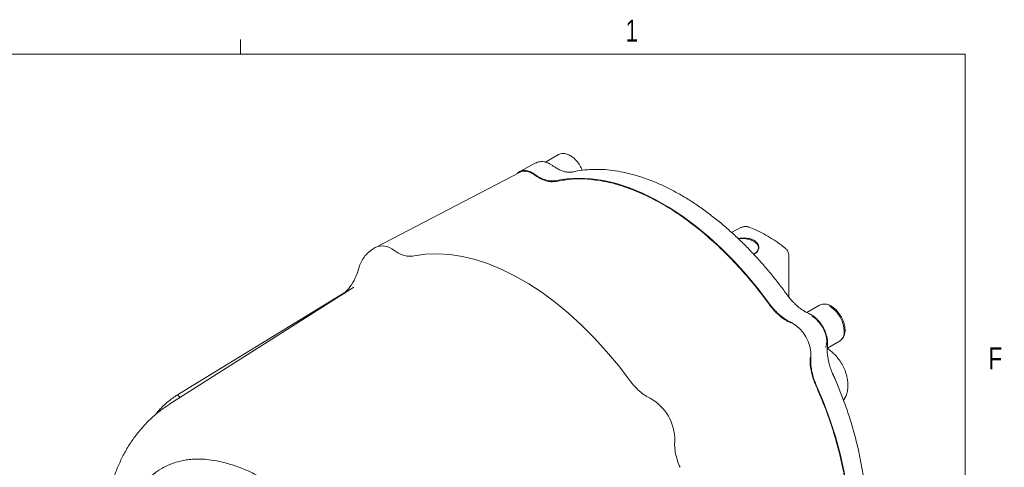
# Model space of a CAD drawing. Header units: inches. Extents: x 0.3 to 33.9, y 0.2 to 21.7.
# Tile 21 of 21: x 28.1 to 33.7, y 19.1 to 21.6. Entities that reach past the tile are written whole.
import ezdxf

# ---------------------------------------------------------------- set-up
doc = ezdxf.new("R2010")
doc.units = ezdxf.units.IN
doc.header["$MEASUREMENT"] = 0
doc.layers.add('SLD-0', color=7, linetype='Continuous', lineweight=15)
doc.styles.add('SLDTEXTSTYLE0', font='TXT', dxfattribs={"width": 0.75})

msp = doc.modelspace()

# ---------------------------------------------------------------- linework, layer by layer
at = {"color": 7, "linetype": 'Continuous', "lineweight": 15}
for p, q in [((31.20861, 20.8391), (31.13409, 20.79609)), ((30.98983, 20.74035), (30.16994, 20.31267)), ((31.07903, 20.79168), (30.98775, 20.74407)), ((31.29072, 20.74071), (31.28396, 20.73902)), ((32.24544, 20.42352), (32.1927, 20.39687)), ((30.16548, 20.31009), (30.14227, 20.29534)), ((32.51924, 20.02797), (32.51924, 20.26216)), ((30.04225, 20.08403), (28.99106, 19.41571)), ((29.03922, 19.47187), (29.99728, 20.05769)), ((32.69311, 19.98212), (32.62153, 19.9408)), ((32.73878, 19.73771), (32.81035, 19.77903)), ((29.03922, 19.47187), (29.05464, 19.45614))]:
    msp.add_line(p, q, dxfattribs=at)
at = {"color": 7, "linetype": 'Continuous', "lineweight": 15, "flags": 128}
for points in [[(30.97192, 20.731), (30.98593, 20.74307), (31.00418, 20.74929), (31.02524, 20.74872), (31.04802, 20.74137), (31.07134, 20.72763)], [(31.1939, 20.69174), (31.25781, 20.70226), (31.3245, 20.7058), (31.39361, 20.70234), (31.46479, 20.6919), (31.53769, 20.67453), (31.61192, 20.65032), (31.68712, 20.61939), (31.7629, 20.5819), (31.83887, 20.53804), (31.91465, 20.48804), (31.98985, 20.43215), (32.06409, 20.37065), (32.13698, 20.30385), (32.20817, 20.23211), (32.27728, 20.15577), (32.34396, 20.07524), (32.40788, 19.99092)], [(32.23216, 20.36038), (32.23451, 20.3607), (32.26073, 20.36178), (32.28641, 20.35855), (32.30948, 20.35128), (32.32807, 20.34055), (32.34066, 20.32723), (32.34625, 20.31241), (32.34438, 20.29727), (32.33519, 20.28306), (32.31944, 20.27091)], [(31.61417, 19.55353), (31.54932, 19.6383), (31.48175, 19.71925), (31.41179, 19.79599), (31.33979, 19.86812), (31.2661, 19.9353), (31.1911, 19.99718), (31.11514, 20.05347), (31.03862, 20.10389), (30.96191, 20.14817), (30.88538, 20.18611), (30.80943, 20.21751), (30.73443, 20.24223), (30.66074, 20.26013), (30.58874, 20.27113), (30.51878, 20.27517), (30.45121, 20.27223), (30.38636, 20.26233)], [(32.81035, 19.77903), (32.81242, 19.78031), (32.81561, 19.78267), (32.82675, 19.79651), (32.83317, 19.81562), (32.83448, 19.83882), (32.83058, 19.86464), (32.82173, 19.89146), (32.80849, 19.9176), (32.79167, 19.94142), (32.77235, 19.9614), (32.75173, 19.97632)], [(32.72895, 19.74173), (32.73418, 19.75847), (32.73548, 19.78167), (32.73159, 19.80749), (32.72274, 19.83432), (32.70949, 19.86045), (32.69268, 19.88427), (32.67336, 19.90426), (32.65274, 19.91917)], [(32.67536, 19.52763), (32.71642, 19.43012), (32.75282, 19.3321), (32.78438, 19.23408), (32.81092, 19.13656), (32.83232, 19.04002), (32.84847, 18.94498), (32.85928, 18.8519), (32.8647, 18.76127), (32.8647, 18.67354), (32.85928, 18.58916), (32.84847, 18.50856), (32.83232, 18.43216), (32.81092, 18.36033), (32.78438, 18.29345), (32.75282, 18.23186), (32.71642, 18.17588), (32.67536, 18.12577)]]:
    msp.add_lwpolyline(points, dxfattribs=at)
at = {"color": 7, "linetype": 'Continuous', "lineweight": 15}
for centre, radius, start, end in [((30.20646, 20.22474), 0.09468, 47.78151, 115.64615), ((32.43069, 19.69524), 0.21465, 357.68888, 62.31112), ((31.60036, 19.2159), 0.2694, 358.87436, 61.12564)]:
    msp.add_arc(centre, radius, start, end, dxfattribs=at)
for points, knots in [([(31.17464, 20.7764), (31.17016, 20.77953), (31.1602, 20.78647), (31.14384, 20.79396), (31.12579, 20.79903), (31.10731, 20.80001), (31.09102, 20.79759), (31.08223, 20.79271), (31.07885, 20.79083)], [0, 0, 0, 0, 0.1460591, 0.3246323, 0.5075373, 0.6931847, 0.8820797, 1, 1, 1, 1]), ([(31.34292, 20.7498), (31.34128, 20.75439), (31.33617, 20.76873), (31.32063, 20.7932), (31.30005, 20.81654), (31.27746, 20.83338), (31.25551, 20.84365), (31.23073, 20.84787), (31.21626, 20.84213), (31.20861, 20.8391)], [0, 0, 0, 0, 0.07197112, 0.22529152, 0.40954396, 0.52882943, 0.66687685, 0.82402609, 1, 1, 1, 1]), ([(30.98999, 20.74003), (30.99513, 20.74223), (31.00602, 20.74691), (31.02631, 20.74575), (31.04876, 20.73882), (31.06401, 20.72888), (31.07163, 20.7239)], [0, 0, 0, 0, 0.2292129, 0.4861419, 0.743071, 1, 1, 1, 1]), ([(31.29053, 20.74107), (31.28152, 20.7397), (31.26532, 20.73723), (31.24092, 20.74254), (31.2222, 20.74862), (31.20546, 20.75707), (31.19042, 20.76553), (31.17939, 20.77327), (31.17468, 20.77657)], [0, 0, 0, 0, 0.2590461, 0.465773, 0.6209469, 0.7292693, 0.8843827, 1, 1, 1, 1]), ([(32.50743, 20.04325), (32.5052, 20.04639), (32.48886, 20.06947), (32.45642, 20.11182), (32.40954, 20.17044), (32.35966, 20.22858), (32.30733, 20.28565), (32.25288, 20.34099), (32.19662, 20.39411), (32.13885, 20.4446), (32.07984, 20.49212), (32.01984, 20.53636), (31.95911, 20.57707), (31.89787, 20.61404), (31.83635, 20.64708), (31.77476, 20.67602), (31.71331, 20.7007), (31.6522, 20.72101), (31.5916, 20.73683), (31.53169, 20.74804), (31.47266, 20.75451), (31.41462, 20.75626), (31.35793, 20.75268), (31.31591, 20.74732), (31.29356, 20.74149), (31.28892, 20.74028)], [0, 0, 0, 0, 0.0064237, 0.0471386, 0.0895332, 0.1332056, 0.1778356, 0.2231967, 0.2691228, 0.3154905, 0.3622071, 0.4092028, 0.4564255, 0.503837, 0.5514105, 0.5991297, 0.6469853, 0.6949771, 0.7431144, 0.7914163, 0.8399123, 0.8886453, 0.9376733, 0.9870735, 1, 1, 1, 1]), ([(31.07134, 20.72763), (31.07703, 20.72372), (31.08846, 20.71585), (31.10974, 20.70425), (31.13514, 20.69405), (31.15955, 20.68948), (31.17916, 20.68915), (31.18897, 20.69087), (31.1939, 20.69174)], [0, 0, 0, 0, 0.132862, 0.2669965, 0.4941271, 0.727849, 0.8632545, 1, 1, 1, 1]), ([(31.07163, 20.7239), (31.08248, 20.71667), (31.10418, 20.70219), (31.13655, 20.68948), (31.16769, 20.68334), (31.1862, 20.68589), (31.19545, 20.68716)], [0, 0, 0, 0, 0.2500004, 0.5000001, 0.7499996, 1, 1, 1, 1]), ([(32.29393, 20.42522), (32.29014, 20.42674), (32.28005, 20.43076), (32.26269, 20.43035), (32.25097, 20.42569), (32.24555, 20.42354)], [0, 0, 0, 0, 0.2441013, 0.649995, 1, 1, 1, 1]), ([(32.49567, 20.30938), (32.48661, 20.31636), (32.46259, 20.33488), (32.42278, 20.36117), (32.37647, 20.38826), (32.33348, 20.41002), (32.30606, 20.42084), (32.29423, 20.42551)], [0, 0, 0, 0, 0.1376845, 0.3652385, 0.5944659, 0.8250877, 1, 1, 1, 1]), ([(32.23095, 20.36103), (32.23815, 20.36231), (32.25613, 20.3655), (32.28592, 20.3634), (32.31454, 20.35532), (32.33548, 20.34176), (32.34729, 20.32479), (32.34956, 20.30587), (32.3409, 20.28763), (32.32941, 20.27515), (32.31926, 20.27118), (32.31797, 20.27068)], [0, 0, 0, 0, 0.0897571, 0.2241515, 0.3519362, 0.4740133, 0.5942778, 0.71727, 0.8458874, 0.9805031, 1, 1, 1, 1]), ([(30.14341, 20.29599), (30.13335, 20.28835), (30.11426, 20.27386), (30.09312, 20.24394), (30.07797, 20.21385), (30.07231, 20.19497), (30.06971, 20.18634)], [0, 0, 0, 0, 0.30043821, 0.56989445, 0.80335064, 1, 1, 1, 1]), ([(30.38636, 20.26233), (30.37764, 20.26121), (30.36019, 20.25896), (30.33103, 20.26434), (30.30072, 20.27559), (30.2803, 20.28844), (30.27008, 20.29486)], [0, 0, 0, 0, 0.2500135, 0.5000087, 0.7499996, 1, 1, 1, 1]), ([(32.51892, 20.26221), (32.51883, 20.26611), (32.51861, 20.27549), (32.51308, 20.28995), (32.50518, 20.30241), (32.4978, 20.30748), (32.49535, 20.30917)], [0, 0, 0, 0, 0.2124404, 0.5118177, 0.8376591, 1, 1, 1, 1]), ([(30.07003, 20.1873), (30.06428, 20.17026), (30.05213, 20.13427), (30.02457, 20.08934), (30.00263, 20.06373), (29.99345, 20.05301)], [0, 0, 0, 0, 0.3432194, 0.7251558, 1, 1, 1, 1]), ([(32.6333, 19.93446), (32.62184, 19.94001), (32.60126, 19.94998), (32.57398, 19.97118), (32.55382, 19.98892), (32.5368, 20.00707), (32.52179, 20.0242), (32.51178, 20.03762), (32.50751, 20.04334)], [0, 0, 0, 0, 0.2603108, 0.4678285, 0.6232534, 0.7314298, 0.8855759, 1, 1, 1, 1]), ([(32.40632, 19.98815), (32.41557, 19.97619), (32.43408, 19.95228), (32.46522, 19.92246), (32.49759, 19.89779), (32.51929, 19.88722), (32.53014, 19.88193)], [0, 0, 0, 0, 0.2500004, 0.4999999, 0.7499996, 1, 1, 1, 1]), ([(32.40788, 19.99092), (32.41206, 19.98533), (32.41984, 19.97491), (32.43004, 19.96289), (32.43814, 19.95392), (32.44693, 19.94466), (32.45859, 19.93333), (32.47303, 19.92082), (32.48538, 19.9114), (32.49868, 19.90224), (32.50997, 19.8954), (32.52167, 19.88926), (32.52751, 19.88663), (32.53044, 19.88531)], [0, 0, 0, 0, 0.1163472, 0.2165874, 0.2668834, 0.3235915, 0.4376072, 0.5528491, 0.6693418, 0.7279305, 0.8634419, 0.9315513, 1, 1, 1, 1]), ([(32.81316, 19.7815), (32.81746, 19.78476), (32.82658, 19.79167), (32.83708, 19.81233), (32.84103, 19.84124), (32.83524, 19.87518), (32.82327, 19.90635), (32.80538, 19.93625), (32.78451, 19.95955), (32.76197, 19.9764), (32.74, 19.98666), (32.71523, 19.99089), (32.70076, 19.98515), (32.69311, 19.98212)], [0, 0, 0, 0, 0.0648835, 0.1375294, 0.2605063, 0.3609536, 0.4552946, 0.5452858, 0.6534326, 0.723447, 0.8044738, 0.8967123, 1, 1, 1, 1]), ([(32.71303, 19.85823), (32.70777, 19.86662), (32.70037, 19.87842), (32.68755, 19.89393), (32.676, 19.90605), (32.66141, 19.91834), (32.64711, 19.92811), (32.63741, 19.93234), (32.63328, 19.93414)], [0, 0, 0, 0, 0.2488213, 0.350025, 0.5162401, 0.6860796, 0.8663529, 1, 1, 1, 1]), ([(32.73878, 19.75128), (32.73934, 19.7561), (32.74066, 19.76732), (32.73898, 19.78598), (32.73529, 19.80471), (32.72995, 19.82206), (32.7231, 19.83955), (32.71664, 19.85152), (32.71303, 19.85823)], [0, 0, 0, 0, 0.14423617, 0.3352605, 0.52075167, 0.65762327, 0.80808116, 1, 1, 1, 1]), ([(32.82045, 19.64748), (32.81404, 19.65775), (32.80512, 19.67206), (32.78981, 19.69099), (32.77622, 19.70584), (32.75883, 19.72123), (32.74553, 19.73161), (32.73768, 19.73586), (32.73659, 19.73645)], [0, 0, 0, 0, 0.2830711, 0.3942857, 0.5782441, 0.7667962, 0.9677931, 1, 1, 1, 1]), ([(32.77058, 19.5877), (32.76776, 19.59425), (32.76114, 19.60964), (32.75381, 19.6312), (32.7466, 19.65501), (32.74131, 19.68135), (32.73659, 19.71557), (32.73825, 19.73839), (32.73917, 19.75108)], [0, 0, 0, 0, 0.1144237, 0.2685694, 0.3767457, 0.5321706, 0.7396886, 1, 1, 1, 1]), ([(32.64209, 19.68802), (32.64125, 19.67598), (32.63956, 19.6519), (32.64473, 19.61153), (32.65499, 19.56965), (32.66644, 19.54167), (32.67217, 19.52767)], [0, 0, 0, 0, 0.2500004, 0.5000001, 0.7499996, 1, 1, 1, 1]), ([(32.64517, 19.68659), (32.64463, 19.68033), (32.64353, 19.66776), (32.64412, 19.64284), (32.64799, 19.61128), (32.65623, 19.57834), (32.66575, 19.5502), (32.67214, 19.53518), (32.67536, 19.52763)], [0, 0, 0, 0, 0.132862, 0.2669965, 0.4941271, 0.727849, 0.8632545, 1, 1, 1, 1]), ([(32.8299, 19.44194), (32.83213, 19.44466), (32.83977, 19.45397), (32.84806, 19.47344), (32.85466, 19.49906), (32.85647, 19.526), (32.85442, 19.55313), (32.84945, 19.57773), (32.84274, 19.59952), (32.83394, 19.6223), (32.8256, 19.63786), (32.82045, 19.64748)], [0, 0, 0, 0, 0.0522021, 0.1786258, 0.3093528, 0.4399979, 0.5630362, 0.6856774, 0.7757061, 0.8613031, 1, 1, 1, 1]), ([(32.7652, 18.18365), (32.76625, 18.18468), (32.7804, 18.19857), (32.80437, 18.2297), (32.83694, 18.27685), (32.86555, 18.32859), (32.8906, 18.38404), (32.91186, 18.44315), (32.92931, 18.50565), (32.94288, 18.57129), (32.95255, 18.63982), (32.95829, 18.71097), (32.9601, 18.78447), (32.958, 18.86004), (32.95201, 18.93738), (32.94219, 19.0162), (32.9286, 19.09616), (32.91132, 19.17693), (32.89048, 19.25812), (32.86623, 19.33926), (32.83893, 19.41976), (32.80872, 19.49852), (32.78577, 19.55443), (32.77227, 19.58364), (32.77041, 19.58767)], [0, 0, 0, 0, 0.0039837, 0.0536244, 0.103364, 0.1531926, 0.2030931, 0.2530441, 0.3030237, 0.3530123, 0.4029929, 0.4529517, 0.5028745, 0.5527489, 0.6025632, 0.6523025, 0.7019453, 0.7514596, 0.800794, 0.8498609, 0.898497, 0.9463622, 0.992612, 1, 1, 1, 1]), ([(31.73045, 19.45181), (31.72023, 19.45718), (31.6998, 19.46792), (31.66949, 19.49167), (31.64034, 19.51994), (31.62289, 19.54234), (31.61417, 19.55353)], [0, 0, 0, 0, 0.2500004, 0.4999912, 0.7499864, 1, 1, 1, 1]), ([(28.91261, 19.35696), (28.91943, 19.36578), (28.93994, 19.39232), (28.986, 19.43542), (29.02148, 19.45972), (29.03922, 19.47187)], [0, 0, 0, 0, 0.1994749, 0.5997375, 1, 1, 1, 1]), ([(28.99184, 19.41565), (28.98832, 19.4136), (28.96567, 19.40035), (28.92688, 19.37055), (28.87593, 19.32601), (28.82876, 19.27536), (28.7853, 19.21918), (28.7474, 19.15947), (28.71493, 19.09711), (28.68772, 19.03291), (28.66484, 18.96511), (28.64658, 18.89399), (28.63277, 18.82121), (28.62751, 18.77126), (28.62493, 18.74677)], [0, 0, 0, 0, 0.0158366, 0.1019567, 0.1893614, 0.2784947, 0.3698103, 0.4637516, 0.5504638, 0.6387258, 0.7284561, 0.8194644, 0.9114717, 1, 1, 1, 1]), ([(31.89967, 19.05903), (31.89433, 19.07219), (31.88366, 19.09849), (31.87375, 19.13788), (31.86834, 19.17601), (31.86925, 19.19907), (31.86971, 19.21061)], [0, 0, 0, 0, 0.2500135, 0.5000087, 0.7499996, 1, 1, 1, 1]), ([(28.75285, 18.81005), (28.75682, 18.81994), (28.76714, 18.84562), (28.78712, 18.88398), (28.81283, 18.9251), (28.84146, 18.96213), (28.87095, 18.99334), (28.90509, 19.02323), (28.94043, 19.04778), (28.97629, 19.06688), (29.00788, 19.08036), (29.039, 19.09062), (29.07214, 19.09847), (29.10638, 19.10367), (29.14124, 19.10613), (29.17864, 19.10597), (29.22382, 19.10258), (29.2788, 19.09354), (29.34256, 19.07676), (29.40767, 19.05354), (29.47328, 19.02416), (29.53657, 18.99032), (29.60033, 18.95105), (29.66569, 18.90522), (29.73237, 18.85215), (29.79707, 18.79434), (29.84924, 18.7424), (29.88976, 18.69866), (29.91903, 18.66534), (29.94695, 18.63191), (29.97494, 18.59667), (30.00405, 18.55802), (30.03573, 18.51355), (30.06789, 18.46545), (30.09966, 18.41469), (30.13565, 18.35335), (30.17461, 18.28092), (30.21456, 18.19804), (30.24997, 18.11574), (30.28183, 18.03187), (30.31203, 17.93967), (30.33857, 17.84084), (30.35976, 17.7342), (30.3726, 17.63337), (30.37414, 17.56961), (30.37483, 17.54079)], [0, 0, 0, 0, 0.0145013, 0.0376639, 0.0611668, 0.0850152, 0.1077059, 0.1268517, 0.1555076, 0.175201, 0.1907536, 0.2092975, 0.2260516, 0.2428768, 0.2613631, 0.2774413, 0.2965822, 0.3247299, 0.3524904, 0.3815266, 0.4099309, 0.4373295, 0.4629071, 0.4919096, 0.5217658, 0.5500574, 0.5780784, 0.5930255, 0.6068684, 0.6199173, 0.6337746, 0.6486615, 0.6645567, 0.6838729, 0.701475, 0.7190684, 0.7485317, 0.7762563, 0.8031189, 0.8310482, 0.8598261, 0.8949325, 0.9299814, 0.9683627, 1, 1, 1, 1])]:
    msp.add_open_spline(points, degree=3, knots=knots, dxfattribs=at)
for points in [[(31.19545, 20.68716), (31.22544, 20.69244), (31.28543, 20.70301), (31.38234, 20.70109), (31.4831, 20.68615), (31.58722, 20.65709), (31.6935, 20.61452), (31.80089, 20.5588), (31.90827, 20.49053), (32.01455, 20.41039), (32.11868, 20.31924), (32.21943, 20.21785), (32.31634, 20.10787), (32.37633, 20.02805), (32.40632, 19.98815)], [(32.67217, 19.52767), (32.69174, 19.48175), (32.73087, 19.38989), (32.77766, 19.25096), (32.8151, 19.11301), (32.84198, 18.97725), (32.85825, 18.84513), (32.86368, 18.71798), (32.85825, 18.59712), (32.84198, 18.48378), (32.8151, 18.37906), (32.77766, 18.28433), (32.73087, 18.19942), (32.69174, 18.15275), (32.67217, 18.12941)]]:
    msp.add_open_spline(points, degree=3, dxfattribs=at)
at = {"layer": 'SLD-0'}
for p, q in [((29.39788, 21.4106), (29.39788, 21.4954)), ((0.52288, 21.4106), (33.52288, 21.4106)), ((33.52288, 0.4106), (33.52288, 21.4106))]:
    msp.add_line(p, q, dxfattribs=at)

# ---------------------------------------------------------------- texts
at = {"color": 7, "linetype": 'Continuous', "lineweight": 0, "char_height": 0.125, "attachment_point": 1, "style": 'SLDTEXTSTYLE0'}
for s, insert in [('1', (31.59044, 21.60758)), ('F', (33.65637, 19.74219))]:
    msp.add_mtext(s, dxfattribs=dict(at, insert=insert))

doc.saveas('drawing.dxf')
